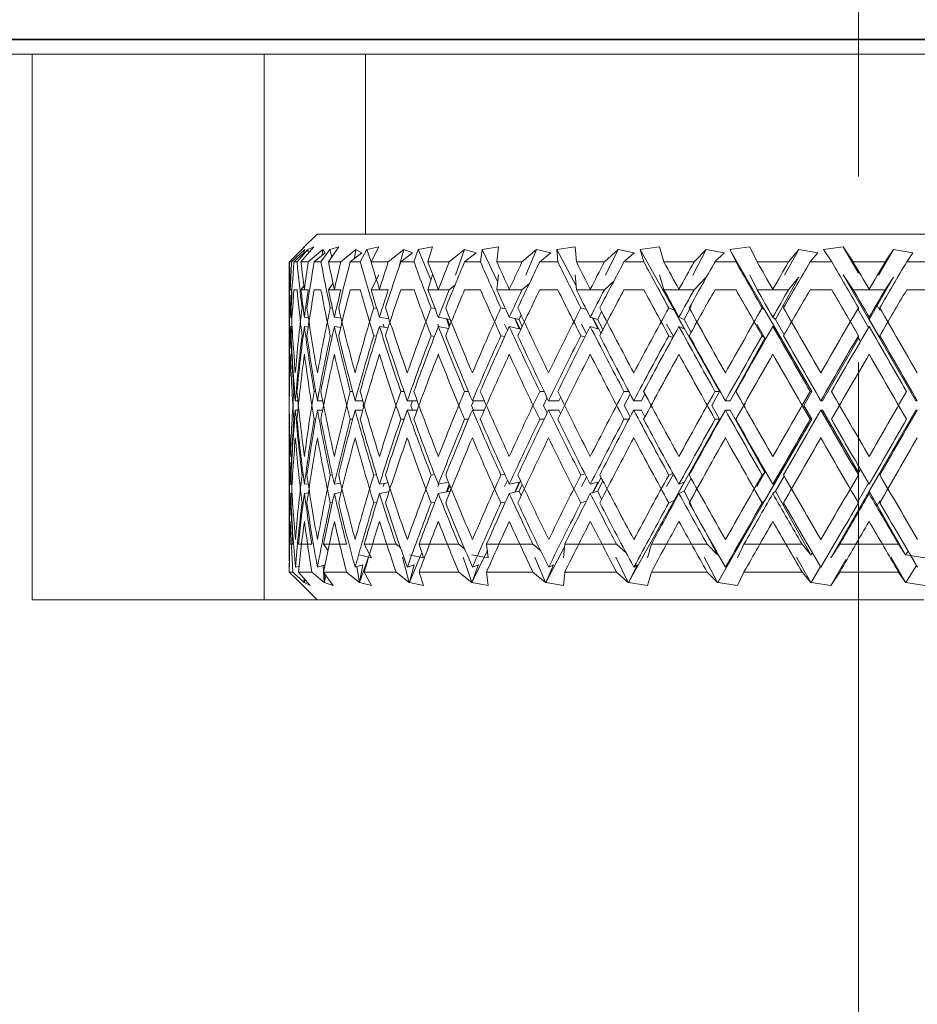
# Model space of a CAD drawing. Header units: inches. Extents: x 4 to 39.3, y 3.6 to 31.2.
# Tile 14 of 28: x 17.43 to 17.914, y 10.937 to 11.468. Entities that reach past the tile are written whole.
import ezdxf

# ---------------------------------------------------------------- set-up
doc = ezdxf.new("R2010")
doc.units = ezdxf.units.IN
doc.header["$MEASUREMENT"] = 0
doc.linetypes.add('CENTERX2', pattern=[0.8, 0.5, -0.1, 0.1, -0.1])

msp = doc.modelspace()

# ---------------------------------------------------------------- linework, layer by layer
at = {"color": 7, "linetype": 'CENTERX2', "lineweight": 0}
msp.add_line((17.88214, 3.58333), (17.88214, 11.98808), dxfattribs=at)
at = {"color": 7, "linetype": 'Continuous', "lineweight": 15}
for p, q in [((16.50714, 11.45735), (19.25714, 11.45735)), ((18.56989, 11.45701), (17.19439, 11.45701)), ((17.48177, 11.45735), (17.48177, 11.45701)), ((17.05814, 11.44935), (17.43714, 11.44935)), ((17.43714, 11.15535), (17.43714, 11.44935)), ((17.43714, 11.44935), (17.56214, 11.44935)), ((17.56214, 11.44935), (17.56214, 11.15535)), ((17.61675, 11.44935), (17.56214, 11.44935)), ((17.61675, 11.44935), (17.61675, 11.35235)), ((18.14753, 11.44935), (17.61675, 11.44935)), ((17.59064, 11.35235), (17.58319, 11.34491)), ((17.59064, 11.35235), (18.17364, 11.35235)), ((17.57581, 11.33735), (17.58379, 11.34547)), ((17.58195, 11.33735), (17.58885, 11.34547)), ((17.58379, 11.34547), (17.58243, 11.34408)), ((17.58885, 11.34547), (17.5857, 11.34408)), ((17.59673, 11.33735), (17.60234, 11.34547)), ((17.60234, 11.34547), (17.5975, 11.34408)), ((17.62388, 11.34547), (17.61749, 11.34408)), ((17.61972, 11.33735), (17.62388, 11.34547)), ((17.65285, 11.34547), (17.6451, 11.34408)), ((17.65025, 11.33735), (17.65285, 11.34547)), ((17.68842, 11.34547), (17.67952, 11.34408)), ((17.68746, 11.33735), (17.68842, 11.34547)), ((17.72956, 11.34547), (17.71977, 11.34408)), ((17.73027, 11.33735), (17.72956, 11.34547)), ((17.77509, 11.34547), (17.76469, 11.34408)), ((17.77745, 11.33735), (17.77509, 11.34547)), ((17.8237, 11.34547), (17.81299, 11.34408)), ((17.82764, 11.33735), (17.8237, 11.34547)), ((17.87399, 11.34547), (17.86328, 11.34408)), ((17.88215, 11.33128), (17.87399, 11.34547)), ((17.8794, 11.33735), (17.87399, 11.34547)), ((17.58403, 11.34408), (17.57686, 11.33735)), ((17.57812, 11.33735), (17.58358, 11.34235)), ((17.5857, 11.34408), (17.57982, 11.33735)), ((17.58358, 11.34235), (17.58403, 11.34408)), ((17.5857, 11.34408), (17.58603, 11.34215)), ((17.59365, 11.34408), (17.58587, 11.33735)), ((17.58908, 11.33735), (17.59499, 11.34235)), ((17.5975, 11.34408), (17.5927, 11.33735)), ((17.59365, 11.34408), (17.59342, 11.34102)), ((17.59499, 11.34235), (17.59365, 11.34408)), ((17.5975, 11.34408), (17.59856, 11.34001)), ((17.61156, 11.34408), (17.6034, 11.33735)), ((17.60846, 11.33735), (17.61465, 11.34235)), ((17.61156, 11.34408), (17.61074, 11.33918)), ((17.61465, 11.34235), (17.61156, 11.34408)), ((17.61749, 11.34408), (17.6139, 11.33735)), ((17.61749, 11.34408), (17.61977, 11.33745)), ((17.63726, 11.34408), (17.62896, 11.33735)), ((17.63726, 11.34408), (17.63489, 11.33496)), ((17.63572, 11.33735), (17.64201, 11.34235)), ((17.64201, 11.34235), (17.63726, 11.34408)), ((17.6451, 11.34408), (17.64282, 11.33735)), ((17.6451, 11.34408), (17.65195, 11.32765)), ((17.67001, 11.34408), (17.66179, 11.33735)), ((17.67001, 11.34408), (17.66523, 11.33016)), ((17.67628, 11.34235), (17.67001, 11.34408)), ((17.67007, 11.33735), (17.67628, 11.34235)), ((17.67952, 11.34408), (17.67863, 11.33735)), ((17.67952, 11.34408), (17.68795, 11.32646)), ((17.70886, 11.34408), (17.70097, 11.33735)), ((17.70886, 11.34408), (17.70305, 11.33016)), ((17.71647, 11.34235), (17.70886, 11.34408)), ((17.71052, 11.33735), (17.71647, 11.34235)), ((17.71977, 11.34408), (17.72029, 11.33735)), ((17.71977, 11.34408), (17.73009, 11.32448)), ((17.75269, 11.34408), (17.74536, 11.33735)), ((17.75269, 11.34408), (17.74603, 11.33016)), ((17.76142, 11.34235), (17.75269, 11.34408)), ((17.75591, 11.33735), (17.76142, 11.34235)), ((17.76469, 11.34408), (17.7666, 11.33735)), ((17.76469, 11.34408), (17.783, 11.31131)), ((17.80024, 11.34408), (17.79292, 11.33016)), ((17.80024, 11.34408), (17.79368, 11.33735)), ((17.80985, 11.34235), (17.80024, 11.34408)), ((17.80492, 11.33735), (17.80985, 11.34235)), ((17.81299, 11.34408), (17.81624, 11.33735)), ((17.81299, 11.34408), (17.83185, 11.31131)), ((17.85016, 11.34408), (17.84238, 11.33016)), ((17.85016, 11.34408), (17.84455, 11.33735)), ((17.86036, 11.34235), (17.85016, 11.34408)), ((17.85616, 11.33735), (17.86036, 11.34235)), ((17.86328, 11.34408), (17.86778, 11.33735)), ((17.90099, 11.34408), (17.89298, 11.33016)), ((17.90099, 11.34408), (17.89649, 11.33735)), ((17.9115, 11.34235), (17.90099, 11.34408)), ((17.90815, 11.33735), (17.9115, 11.34235)), ((17.57564, 11.33503), (17.57564, 11.29013)), ((17.57686, 11.33735), (17.57581, 11.33735)), ((17.57982, 11.33735), (17.57812, 11.33735)), ((17.58587, 11.33735), (17.58195, 11.33735)), ((17.5927, 11.33735), (17.58908, 11.33735)), ((17.6034, 11.33735), (17.59673, 11.33735)), ((17.6139, 11.33735), (17.60846, 11.33735)), ((17.62896, 11.33735), (17.61972, 11.33735)), ((17.64282, 11.33735), (17.63572, 11.33735)), ((17.66179, 11.33735), (17.65025, 11.33735)), ((17.67863, 11.33735), (17.67007, 11.33735)), ((17.70097, 11.33735), (17.68746, 11.33735)), ((17.72029, 11.33735), (17.71052, 11.33735)), ((17.74536, 11.33735), (17.73027, 11.33735)), ((17.7666, 11.33735), (17.75591, 11.33735)), ((17.79368, 11.33735), (17.77745, 11.33735)), ((17.81624, 11.33735), (17.80492, 11.33735)), ((17.84455, 11.33735), (17.82764, 11.33735)), ((17.86778, 11.33735), (17.85616, 11.33735)), ((17.89649, 11.33735), (17.8794, 11.33735)), ((17.91973, 11.33735), (17.90815, 11.33735)), ((17.61972, 11.32235), (17.62388, 11.33047)), ((17.65025, 11.32235), (17.65285, 11.33047)), ((17.68746, 11.32235), (17.68842, 11.33047)), ((17.73027, 11.32235), (17.72956, 11.33047)), ((17.77745, 11.32235), (17.77509, 11.33047)), ((17.80024, 11.32908), (17.79368, 11.32235)), ((17.80024, 11.32908), (17.80014, 11.32888)), ((17.82764, 11.32235), (17.8237, 11.33047)), ((17.85016, 11.32908), (17.83747, 11.30638)), ((17.85016, 11.32908), (17.84455, 11.32235)), ((17.91303, 11.2626), (17.87399, 11.33047)), ((17.8794, 11.32235), (17.87399, 11.33047)), ((17.90099, 11.32908), (17.88793, 11.30638)), ((17.90099, 11.32908), (17.89649, 11.32235)), ((17.58195, 11.32235), (17.58358, 11.32427)), ((17.59673, 11.32235), (17.59922, 11.32596)), ((17.66496, 11.32495), (17.66179, 11.32235)), ((17.70504, 11.32582), (17.70097, 11.32235)), ((17.7505, 11.32707), (17.74536, 11.32235)), ((17.57564, 11.32003), (17.57564, 11.27513)), ((17.57581, 11.32235), (17.57622, 11.32277)), ((17.57686, 11.32235), (17.57581, 11.32235)), ((17.57644, 11.32258), (17.57621, 11.32261)), ((17.57982, 11.32235), (17.57812, 11.32235)), ((17.58587, 11.32235), (17.58195, 11.32235)), ((17.58401, 11.32258), (17.58379, 11.32261)), ((17.5927, 11.32235), (17.58908, 11.32235)), ((17.6034, 11.32235), (17.59673, 11.32235)), ((17.60016, 11.32258), (17.59995, 11.32261)), ((17.6139, 11.32235), (17.60846, 11.32235)), ((17.62896, 11.32235), (17.61972, 11.32235)), ((17.62442, 11.32258), (17.62423, 11.32261)), ((17.64282, 11.32235), (17.63572, 11.32235)), ((17.66179, 11.32235), (17.65025, 11.32235)), ((17.6561, 11.32258), (17.65592, 11.32261)), ((17.67863, 11.32235), (17.67007, 11.32235)), ((17.70097, 11.32235), (17.68746, 11.32235)), ((17.69427, 11.32258), (17.69413, 11.32261)), ((17.72029, 11.32235), (17.71052, 11.32235)), ((17.74536, 11.32235), (17.73027, 11.32235)), ((17.73786, 11.32258), (17.73774, 11.32261)), ((17.7666, 11.32235), (17.75591, 11.32235)), ((17.79368, 11.32235), (17.77745, 11.32235)), ((17.78559, 11.32258), (17.78551, 11.32261)), ((17.81624, 11.32235), (17.80492, 11.32235)), ((17.84455, 11.32235), (17.82764, 11.32235)), ((17.8361, 11.32258), (17.83606, 11.32261)), ((17.86778, 11.32235), (17.85616, 11.32235)), ((17.89649, 11.32235), (17.8794, 11.32235)), ((17.88793, 11.32258), (17.88793, 11.32261)), ((17.91973, 11.32235), (17.90815, 11.32235)), ((17.79228, 11.31394), (17.7883, 11.30638)), ((17.84213, 11.31317), (17.8417, 11.31394)), ((17.89373, 11.31145), (17.89228, 11.31394)), ((17.57591, 11.31262), (17.57605, 11.3126)), ((17.57687, 11.30752), (17.57621, 11.30761)), ((17.58252, 11.31262), (17.58315, 11.31253)), ((17.58594, 11.30729), (17.58379, 11.30761)), ((17.59774, 11.31262), (17.59887, 11.31244)), ((17.60359, 11.30704), (17.59995, 11.30761)), ((17.62114, 11.31262), (17.62276, 11.31234)), ((17.6293, 11.30674), (17.62423, 11.30761)), ((17.65206, 11.31262), (17.65414, 11.31221)), ((17.66222, 11.30638), (17.65592, 11.30761)), ((17.68959, 11.31262), (17.69212, 11.31203)), ((17.69939, 11.30638), (17.69413, 11.30761)), ((17.70045, 11.30891), (17.69939, 11.30638)), ((17.73266, 11.31262), (17.73565, 11.31172)), ((17.74183, 11.30638), (17.73774, 11.30761)), ((17.74388, 11.31066), (17.74183, 11.30638)), ((17.78003, 11.31262), (17.783, 11.31131)), ((17.783, 11.31131), (17.7883, 11.30138)), ((17.783, 11.31131), (17.80743, 11.2676)), ((17.7883, 11.30638), (17.78551, 11.30761)), ((17.83034, 11.31262), (17.83185, 11.31131)), ((17.83185, 11.31131), (17.83747, 11.30138)), ((17.83185, 11.31131), (17.85699, 11.2676)), ((17.83747, 11.30638), (17.83606, 11.30761)), ((17.88214, 11.31262), (17.88214, 11.31131)), ((17.88214, 11.31131), (17.88757, 11.302)), ((17.88793, 11.30638), (17.88793, 11.30761)), ((17.89373, 11.31259), (17.89373, 11.31145)), ((17.57687, 11.30252), (17.57621, 11.30261)), ((17.58586, 11.3023), (17.58379, 11.30261)), ((17.60334, 11.30208), (17.59995, 11.30261)), ((17.62879, 11.30183), (17.62423, 11.30261)), ((17.62615, 11.30386), (17.62673, 11.30218)), ((17.65561, 11.30386), (17.65615, 11.30257)), ((17.66146, 11.30153), (17.65592, 11.30261)), ((17.66035, 11.30675), (17.66184, 11.30246)), ((17.66069, 11.30668), (17.66214, 11.3032)), ((17.66228, 11.30658), (17.66222, 11.30638)), ((17.66278, 11.30477), (17.66222, 11.30638)), ((17.69158, 11.30386), (17.69318, 11.30053)), ((17.69939, 11.30138), (17.69413, 11.30261)), ((17.69705, 11.30693), (17.69939, 11.30138)), ((17.69732, 11.30687), (17.70023, 11.30078)), ((17.70104, 11.3025), (17.69939, 11.30638)), ((17.73304, 11.30386), (17.73575, 11.29871)), ((17.74183, 11.30138), (17.73774, 11.30261)), ((17.73899, 11.30724), (17.74183, 11.30138)), ((17.73919, 11.30718), (17.74355, 11.29888)), ((17.74454, 11.30079), (17.74183, 11.30638)), ((17.77878, 11.30386), (17.78252, 11.29717)), ((17.7883, 11.30138), (17.78551, 11.30261)), ((17.79203, 11.29939), (17.7883, 11.30638)), ((17.8275, 11.30386), (17.83185, 11.29631)), ((17.83747, 11.30138), (17.83606, 11.30261)), ((17.84213, 11.29817), (17.83747, 11.30638)), ((17.89373, 11.29645), (17.88793, 11.30638)), ((17.57591, 11.29762), (17.57605, 11.2976)), ((17.58252, 11.29762), (17.58313, 11.29753)), ((17.59774, 11.29762), (17.59879, 11.29745)), ((17.62114, 11.29762), (17.6226, 11.29737)), ((17.65206, 11.29762), (17.65385, 11.29727)), ((17.68959, 11.29762), (17.69163, 11.29714)), ((17.73266, 11.29762), (17.73486, 11.29696)), ((17.78003, 11.29762), (17.78223, 11.29665)), ((17.83034, 11.29762), (17.83185, 11.29631)), ((17.88214, 11.29762), (17.88214, 11.29631)), ((17.89373, 11.29759), (17.89373, 11.29645)), ((17.83185, 11.29631), (17.81301, 11.2626)), ((17.83185, 11.29631), (17.83215, 11.29578)), ((17.88214, 11.29631), (17.86274, 11.2626)), ((17.88214, 11.29631), (17.88321, 11.29447)), ((17.5785, 11.2676), (17.57812, 11.2676)), ((17.58993, 11.2676), (17.58907, 11.2676)), ((17.60977, 11.2676), (17.60845, 11.2676)), ((17.63744, 11.2676), (17.63571, 11.2676)), ((17.67215, 11.2676), (17.67006, 11.2676)), ((17.7129, 11.2676), (17.7105, 11.2676)), ((17.75852, 11.2676), (17.75589, 11.2676)), ((17.75927, 11.26619), (17.75606, 11.2601)), ((17.76721, 11.26628), (17.76527, 11.2626)), ((17.80743, 11.2676), (17.80323, 11.2601)), ((17.80743, 11.2676), (17.80491, 11.2676)), ((17.85699, 11.2676), (17.85268, 11.2601)), ((17.85699, 11.2676), (17.85614, 11.2676)), ((17.58029, 11.2626), (17.57891, 11.2626)), ((17.59362, 11.2626), (17.59081, 11.2626)), ((17.61526, 11.2626), (17.6111, 11.2626)), ((17.61569, 11.26108), (17.61543, 11.2601)), ((17.61543, 11.2601), (17.61569, 11.25912)), ((17.64457, 11.2626), (17.63919, 11.2626)), ((17.64203, 11.2626), (17.64118, 11.2601)), ((17.64118, 11.2601), (17.64203, 11.2576)), ((17.67489, 11.2626), (17.67385, 11.2601)), ((17.67385, 11.2601), (17.67489, 11.2576)), ((17.68071, 11.2626), (17.67426, 11.2626)), ((17.71451, 11.26427), (17.71252, 11.2601)), ((17.71252, 11.2601), (17.71451, 11.25593)), ((17.72089, 11.2626), (17.71532, 11.2626)), ((17.72176, 11.26442), (17.72089, 11.2626)), ((17.75606, 11.2601), (17.75927, 11.25401)), ((17.76527, 11.2626), (17.76117, 11.2626)), ((17.80323, 11.2601), (17.80743, 11.2526)), ((17.81301, 11.2626), (17.81051, 11.2626)), ((17.85268, 11.2601), (17.85699, 11.2526)), ((17.86274, 11.2626), (17.8619, 11.2626)), ((17.91303, 11.2626), (17.91388, 11.2626)), ((17.58029, 11.2576), (17.57891, 11.2576)), ((17.59362, 11.2576), (17.59081, 11.2576)), ((17.61526, 11.2576), (17.6111, 11.2576)), ((17.64457, 11.2576), (17.63919, 11.2576)), ((17.68071, 11.2576), (17.67426, 11.2576)), ((17.72089, 11.2576), (17.71532, 11.2576)), ((17.72089, 11.2576), (17.72176, 11.25578)), ((17.76527, 11.2576), (17.76117, 11.2576)), ((17.76527, 11.2576), (17.76721, 11.25392)), ((17.81301, 11.2576), (17.81051, 11.2576)), ((17.81301, 11.2576), (17.83185, 11.22389)), ((17.86274, 11.2576), (17.8619, 11.2576)), ((17.86274, 11.2576), (17.88214, 11.22389)), ((17.86728, 11.17806), (17.91303, 11.2576)), ((17.91303, 11.2576), (17.91388, 11.2576)), ((17.5785, 11.2526), (17.57812, 11.2526)), ((17.58993, 11.2526), (17.58907, 11.2526)), ((17.60977, 11.2526), (17.60845, 11.2526)), ((17.63744, 11.2526), (17.63571, 11.2526)), ((17.67215, 11.2526), (17.67006, 11.2526)), ((17.7129, 11.2526), (17.7105, 11.2526)), ((17.75852, 11.2526), (17.75589, 11.2526)), ((17.80743, 11.2526), (17.783, 11.20889)), ((17.80743, 11.2526), (17.80491, 11.2526)), ((17.85699, 11.2526), (17.83185, 11.20889)), ((17.85699, 11.2526), (17.85614, 11.2526)), ((17.57564, 11.24507), (17.57564, 11.20017)), ((17.57564, 11.23007), (17.57564, 11.18517)), ((17.58313, 11.22267), (17.58252, 11.22258)), ((17.59879, 11.22275), (17.59774, 11.22258)), ((17.6226, 11.22283), (17.62114, 11.22258)), ((17.65385, 11.22293), (17.65206, 11.22258)), ((17.69163, 11.22306), (17.68959, 11.22258)), ((17.73486, 11.22324), (17.73266, 11.22258)), ((17.78252, 11.22303), (17.77878, 11.21634)), ((17.78223, 11.22355), (17.78003, 11.22258)), ((17.83185, 11.22389), (17.8275, 11.21634)), ((17.83185, 11.22389), (17.83034, 11.22258)), ((17.83215, 11.22442), (17.83185, 11.22389)), ((17.88321, 11.22573), (17.88214, 11.22389)), ((17.88214, 11.22389), (17.88214, 11.22258)), ((17.88793, 11.21382), (17.89373, 11.22375)), ((17.89373, 11.22375), (17.89373, 11.22261)), ((17.57605, 11.2226), (17.57591, 11.22258)), ((17.57621, 11.21759), (17.57687, 11.21768)), ((17.58379, 11.21759), (17.58586, 11.2179)), ((17.59995, 11.21759), (17.60334, 11.21812)), ((17.62423, 11.21759), (17.62879, 11.21837)), ((17.62673, 11.21802), (17.62615, 11.21634)), ((17.65615, 11.21763), (17.65561, 11.21634)), ((17.65592, 11.21759), (17.66146, 11.21867)), ((17.66184, 11.21774), (17.66035, 11.21345)), ((17.69318, 11.21967), (17.69158, 11.21634)), ((17.69413, 11.21759), (17.69939, 11.21882)), ((17.69939, 11.21882), (17.69705, 11.21327)), ((17.70023, 11.21942), (17.69732, 11.21333)), ((17.69939, 11.21382), (17.70104, 11.2177)), ((17.73575, 11.22149), (17.73304, 11.21634)), ((17.73774, 11.21759), (17.74183, 11.21882)), ((17.74183, 11.21882), (17.73899, 11.21296)), ((17.74355, 11.22132), (17.73919, 11.21302)), ((17.74183, 11.21382), (17.74454, 11.21941)), ((17.7883, 11.21882), (17.783, 11.20889)), ((17.78551, 11.21759), (17.7883, 11.21882)), ((17.7883, 11.21382), (17.79203, 11.22081)), ((17.83747, 11.21882), (17.83185, 11.20889)), ((17.83606, 11.21759), (17.83747, 11.21882)), ((17.83747, 11.21382), (17.84213, 11.22203)), ((17.88757, 11.2182), (17.88214, 11.20889)), ((17.57621, 11.21259), (17.57687, 11.21268)), ((17.58379, 11.21259), (17.58594, 11.21291)), ((17.59995, 11.21259), (17.60359, 11.21316)), ((17.62423, 11.21259), (17.6293, 11.21346)), ((17.65592, 11.21259), (17.66222, 11.21382)), ((17.66214, 11.217), (17.66069, 11.21352)), ((17.66222, 11.21382), (17.66278, 11.21543)), ((17.66222, 11.21382), (17.66228, 11.21362)), ((17.69413, 11.21259), (17.69939, 11.21382)), ((17.69939, 11.21382), (17.70045, 11.21129)), ((17.73774, 11.21259), (17.74183, 11.21382)), ((17.74183, 11.21382), (17.74388, 11.20954)), ((17.78551, 11.21259), (17.7883, 11.21382)), ((17.7883, 11.21382), (17.79228, 11.20626)), ((17.83606, 11.21259), (17.83747, 11.21382)), ((17.83747, 11.21382), (17.85656, 11.17967)), ((17.88793, 11.21259), (17.88793, 11.21382)), ((17.88793, 11.21382), (17.90758, 11.17967)), ((17.57605, 11.2076), (17.57591, 11.20758)), ((17.58315, 11.20767), (17.58252, 11.20758)), ((17.59887, 11.20776), (17.59774, 11.20758)), ((17.62276, 11.20786), (17.62114, 11.20758)), ((17.65414, 11.20799), (17.65206, 11.20758)), ((17.69212, 11.20817), (17.68959, 11.20758)), ((17.73565, 11.20848), (17.73266, 11.20758)), ((17.783, 11.20889), (17.75829, 11.16467)), ((17.783, 11.20889), (17.78003, 11.20758)), ((17.83185, 11.20889), (17.80641, 11.16467)), ((17.83185, 11.20889), (17.83034, 11.20758)), ((17.8417, 11.20626), (17.84213, 11.20703)), ((17.88214, 11.20889), (17.88214, 11.20758)), ((17.89228, 11.20626), (17.89373, 11.20875)), ((17.89373, 11.20875), (17.89373, 11.20761)), ((17.80014, 11.19132), (17.80627, 11.17967)), ((17.57565, 11.18535), (17.5776, 11.18535)), ((17.58057, 11.18535), (17.58782, 11.18535)), ((17.59661, 11.18188), (17.59416, 11.18535)), ((17.59416, 11.18535), (17.60652, 11.18535)), ((17.61988, 11.17806), (17.61604, 11.18535)), ((17.61604, 11.18535), (17.63314, 11.18535)), ((17.63314, 11.18535), (17.63569, 11.18331)), ((17.64707, 11.18084), (17.64032, 11.16467)), ((17.64799, 11.17806), (17.64557, 11.18535)), ((17.64557, 11.18535), (17.66692, 11.18535)), ((17.66692, 11.18535), (17.67027, 11.18264)), ((17.68234, 11.18201), (17.67404, 11.16467)), ((17.68284, 11.17806), (17.68191, 11.18535)), ((17.68191, 11.18535), (17.7069, 11.18535)), ((17.7069, 11.18535), (17.71113, 11.18178)), ((17.7239, 11.18396), (17.71375, 11.16467)), ((17.72342, 11.17806), (17.72401, 11.18535)), ((17.72401, 11.18535), (17.75192, 11.18535)), ((17.75192, 11.18535), (17.75721, 11.18054)), ((17.76857, 11.17806), (17.77066, 11.18535)), ((17.77066, 11.18535), (17.80068, 11.18535)), ((17.80068, 11.18535), (17.80627, 11.17967)), ((17.81699, 11.17806), (17.82051, 11.18535)), ((17.82051, 11.18535), (17.85179, 11.18535)), ((17.85179, 11.18535), (17.85656, 11.17967)), ((17.85736, 11.18079), (17.85671, 11.17969)), ((17.86728, 11.17806), (17.87214, 11.18535)), ((17.87214, 11.18535), (17.90377, 11.18535)), ((17.90377, 11.18535), (17.90758, 11.17967)), ((17.90889, 11.18158), (17.90774, 11.17969)), ((17.61884, 11.18003), (17.61356, 11.16467)), ((17.61356, 11.17967), (17.61988, 11.17806)), ((17.63666, 11.17843), (17.64024, 11.16467)), ((17.64032, 11.17967), (17.64799, 11.17806)), ((17.66922, 11.17843), (17.67394, 11.16467)), ((17.67404, 11.17967), (17.68284, 11.17806)), ((17.70789, 11.17843), (17.71363, 11.16467)), ((17.75158, 11.17843), (17.75817, 11.16467)), ((17.79903, 11.17843), (17.80627, 11.16467)), ((17.80627, 11.17967), (17.80642, 11.17969)), ((17.80642, 11.17969), (17.80641, 11.17967)), ((17.80657, 11.17996), (17.80642, 11.17969)), ((17.84887, 11.17843), (17.85656, 11.16467)), ((17.85656, 11.17967), (17.85671, 11.17969)), ((17.85671, 11.17969), (17.8567, 11.17967)), ((17.86728, 11.16306), (17.87534, 11.17708)), ((17.89966, 11.17843), (17.90758, 11.16467)), ((17.90758, 11.17967), (17.90774, 11.17969)), ((17.90774, 11.17969), (17.90772, 11.17967)), ((17.90772, 11.17967), (17.91799, 11.17806)), ((17.57989, 11.16611), (17.57565, 11.17035)), ((17.57565, 11.17035), (17.5776, 11.17035)), ((17.5776, 11.17035), (17.58375, 11.16467)), ((17.57892, 11.1729), (17.5809, 11.17348)), ((17.58688, 11.16306), (17.58057, 11.17035)), ((17.58057, 11.17035), (17.58782, 11.17035)), ((17.58782, 11.17035), (17.59449, 11.16467)), ((17.59084, 11.1729), (17.59493, 11.17415)), ((17.59382, 11.17381), (17.59449, 11.16467)), ((17.59931, 11.16306), (17.59416, 11.17035)), ((17.59416, 11.17035), (17.60652, 11.17035)), ((17.60652, 11.17035), (17.6135, 11.16467)), ((17.61114, 11.1729), (17.61526, 11.17425)), ((17.61206, 11.1732), (17.6135, 11.16467)), ((17.61526, 11.17425), (17.61355, 11.16469)), ((17.61988, 11.16306), (17.61604, 11.17035)), ((17.61604, 11.17035), (17.63314, 11.17035)), ((17.63314, 11.17035), (17.64024, 11.16467)), ((17.63924, 11.1729), (17.64295, 11.17425)), ((17.64295, 11.17425), (17.64031, 11.16469)), ((17.64799, 11.16306), (17.64557, 11.17035)), ((17.64557, 11.17035), (17.66692, 11.17035)), ((17.66692, 11.17035), (17.67394, 11.16467)), ((17.67752, 11.17425), (17.67404, 11.16469)), ((17.67433, 11.1729), (17.67752, 11.17425)), ((17.68284, 11.16306), (17.68191, 11.17035)), ((17.68191, 11.17035), (17.7069, 11.17035)), ((17.7069, 11.17035), (17.71363, 11.16467)), ((17.71797, 11.17425), (17.71375, 11.16469)), ((17.71539, 11.1729), (17.71797, 11.17425)), ((17.72342, 11.16306), (17.72401, 11.17035)), ((17.72401, 11.17035), (17.75192, 11.17035)), ((17.75192, 11.17035), (17.75817, 11.16467)), ((17.76315, 11.17425), (17.7583, 11.16469)), ((17.76125, 11.1729), (17.76315, 11.17425)), ((17.76857, 11.16306), (17.77066, 11.17035)), ((17.77066, 11.17035), (17.80068, 11.17035)), ((17.80068, 11.17035), (17.80627, 11.16467)), ((17.81175, 11.17425), (17.80642, 11.16469)), ((17.81059, 11.1729), (17.81175, 11.17425)), ((17.81699, 11.16306), (17.82051, 11.17035)), ((17.82051, 11.17035), (17.85179, 11.17035)), ((17.85179, 11.17035), (17.85656, 11.16467)), ((17.86178, 11.17325), (17.85671, 11.16469)), ((17.86728, 11.16306), (17.87214, 11.17035)), ((17.87214, 11.17035), (17.90377, 11.17035)), ((17.90377, 11.17035), (17.90758, 11.16467)), ((17.91337, 11.17392), (17.90774, 11.16469)), ((17.57989, 11.1661), (17.59064, 11.15535)), ((17.58369, 11.16674), (17.58374, 11.16469)), ((17.58375, 11.16467), (17.58374, 11.16469)), ((17.58374, 11.16469), (17.58377, 11.16467)), ((17.58405, 11.16633), (17.58377, 11.16467)), ((17.58377, 11.16467), (17.58688, 11.16306)), ((17.59449, 11.16467), (17.59451, 11.16469)), ((17.59487, 11.16935), (17.59451, 11.16469)), ((17.59451, 11.16469), (17.59453, 11.16467)), ((17.59551, 11.16844), (17.59453, 11.16467)), ((17.59453, 11.16467), (17.59931, 11.16306)), ((17.6135, 11.16467), (17.61355, 11.16469)), ((17.61355, 11.16469), (17.61356, 11.16467)), ((17.61356, 11.16467), (17.61988, 11.16306)), ((17.64024, 11.16467), (17.64031, 11.16469)), ((17.64031, 11.16469), (17.64032, 11.16467)), ((17.64032, 11.16467), (17.64799, 11.16306)), ((17.67394, 11.16467), (17.67404, 11.16469)), ((17.67404, 11.16469), (17.67404, 11.16467)), ((17.67404, 11.16467), (17.68284, 11.16306)), ((17.71363, 11.16467), (17.71375, 11.16469)), ((17.71375, 11.16469), (17.71375, 11.16467)), ((17.71375, 11.16467), (17.72342, 11.16306)), ((17.75817, 11.16467), (17.7583, 11.16469)), ((17.7583, 11.16469), (17.75829, 11.16467)), ((17.75829, 11.16467), (17.76857, 11.16306)), ((17.80627, 11.16467), (17.80642, 11.16469)), ((17.80642, 11.16469), (17.80641, 11.16467)), ((17.80641, 11.16467), (17.81699, 11.16306)), ((17.85656, 11.16467), (17.85671, 11.16469)), ((17.85671, 11.16469), (17.8567, 11.16467)), ((17.8567, 11.16467), (17.86728, 11.16306)), ((17.90758, 11.16467), (17.90774, 11.16469)), ((17.90774, 11.16469), (17.90772, 11.16467)), ((17.90772, 11.16467), (17.91799, 11.16306)), ((17.43714, 11.15535), (17.84688, 11.15535)), ((17.91739, 11.15535), (17.84688, 11.15535))]:
    msp.add_line(p, q, dxfattribs=at)
for centre, major_axis, ratio, start_param, end_param in [((17.88214, 11.2676), (-0.0576, 0.52986), 0.568145, 1.377349, 1.424209), ((17.88214, 11.2876), (-0.0576, 0.52986), 0.568145, 1.415266, 1.443115), ((17.88214, 11.2676), (-0.01948, 0.53075), 0.576312, 1.417877, 1.445832), ((17.88214, 11.2476), (-0.01948, 0.53075), 0.576312, 1.379769, 1.426919), ((17.88214, 11.2676), (-0.12592, 0.52665), 0.530596, 1.312839, 1.3597), ((17.88214, 11.2876), (-0.12592, 0.52665), 0.530596, 1.350756, 1.378606), ((17.88214, 11.2676), (0.0576, 0.52986), 0.568145, 1.500708, 1.528662), ((17.88214, 11.2476), (0.0576, 0.52986), 0.568145, 1.462599, 1.509749), ((17.88214, 11.2676), (-0.18015, 0.52398), 0.473241, 1.27774, 1.3246), ((17.88214, 11.2876), (-0.18015, 0.52398), 0.473241, 1.315657, 1.343506), ((17.88214, 11.2676), (0.12592, 0.52665), 0.530596, 1.565217, 1.593171), ((17.88214, 11.2476), (0.12592, 0.52665), 0.530596, 1.527108, 1.574258), ((17.88214, 11.2676), (-0.22127, 0.52324), 0.405341, 1.269268, 1.316128), ((17.88214, 11.2876), (-0.22127, 0.52324), 0.405341, 1.307185, 1.335035), ((17.88214, 11.2676), (0.18015, 0.52398), 0.473241, 1.600316, 1.628271), ((17.88214, 11.2476), (0.18015, 0.52398), 0.473241, 1.562208, 1.609358), ((17.88214, 11.2676), (-0.25201, 0.52421), 0.332803, 1.280382, 1.327242), ((17.88214, 11.2876), (-0.25201, 0.52421), 0.332803, 1.318299, 1.346148), ((17.88214, 11.2676), (0.22127, 0.52324), 0.405341, 1.608788, 1.636742), ((17.88214, 11.2476), (0.22127, 0.52324), 0.405341, 1.57068, 1.617829), ((17.88214, 11.2676), (-0.27462, 0.5261), 0.258705, 1.304796, 1.351657), ((17.88214, 11.2876), (-0.27462, 0.5261), 0.258705, 1.342713, 1.370563), ((17.88214, 11.2676), (0.25201, 0.52421), 0.332803, 1.597674, 1.625629), ((17.88214, 11.2476), (0.25201, 0.52421), 0.332803, 1.559566, 1.606716), ((17.88214, 11.2676), (-0.29061, 0.52816), 0.184425, 1.337898, 1.384758), ((17.88214, 11.2876), (-0.29061, 0.52816), 0.184425, 1.375815, 1.403665), ((17.88214, 11.2676), (0.27462, 0.5261), 0.258705, 1.57326, 1.601214), ((17.88214, 11.2476), (0.27462, 0.5261), 0.258705, 1.535151, 1.582301), ((17.88214, 11.2676), (-0.30086, 0.52983), 0.110441, 1.376397, 1.423257), ((17.88214, 11.2876), (-0.30086, 0.52983), 0.110441, 1.414314, 1.442164), ((17.88214, 11.2676), (0.29061, 0.52816), 0.184425, 1.540158, 1.568112), ((17.88214, 11.2476), (0.29061, 0.52816), 0.184425, 1.502049, 1.549199), ((17.88214, 11.2676), (-0.30588, 0.53075), 0.036772, 1.417839, 1.4647), ((17.88214, 11.2876), (-0.30588, 0.53075), 0.036772, 1.455757, 1.483606), ((17.88214, 11.2676), (0.30086, 0.52983), 0.110441, 1.501659, 1.529613), ((17.88214, 11.2476), (0.30086, 0.52983), 0.110441, 1.46355, 1.5107), ((17.88214, 11.2676), (-0.30588, 0.53075), 0.036772, 4.776108, 4.822969), ((17.88214, 11.2876), (-0.30588, 0.53075), 0.036772, 4.757202, 4.785052), ((17.88214, 11.2676), (0.30588, 0.53075), 0.036772, 1.460217, 1.488171), ((17.88214, 11.2476), (0.30588, 0.53075), 0.036772, 1.422108, 1.469258), ((17.88214, 11.2526), (-0.0576, 0.52986), 0.568145, 1.377349, 1.424209), ((17.88214, 11.2726), (-0.0576, 0.52986), 0.568145, 1.415266, 1.443115), ((17.88214, 11.2526), (-0.01948, 0.53075), 0.576312, 1.417877, 1.445832), ((17.88214, 11.2326), (-0.01948, 0.53075), 0.576312, 1.379769, 1.426919), ((17.88214, 11.2526), (-0.12592, 0.52665), 0.530596, 1.312839, 1.3597), ((17.88214, 11.2726), (-0.12592, 0.52665), 0.530596, 1.350756, 1.378606), ((17.88214, 11.2526), (0.0576, 0.52986), 0.568145, 1.500708, 1.528662), ((17.88214, 11.2326), (0.0576, 0.52986), 0.568145, 1.462599, 1.509749), ((17.88214, 11.2526), (-0.18015, 0.52398), 0.473241, 1.27774, 1.3246), ((17.88214, 11.2726), (-0.18015, 0.52398), 0.473241, 1.315657, 1.343506), ((17.88214, 11.2526), (0.12592, 0.52665), 0.530596, 1.565217, 1.593171), ((17.88214, 11.2326), (0.12592, 0.52665), 0.530596, 1.527108, 1.574258), ((17.88214, 11.2526), (-0.22127, 0.52324), 0.405341, 1.269268, 1.316128), ((17.88214, 11.2726), (-0.22127, 0.52324), 0.405341, 1.307185, 1.335035), ((17.88214, 11.2526), (0.18015, 0.52398), 0.473241, 1.600316, 1.628271), ((17.88214, 11.2326), (0.18015, 0.52398), 0.473241, 1.562208, 1.609358), ((17.88214, 11.2526), (-0.25201, 0.52421), 0.332803, 1.280382, 1.327242), ((17.88214, 11.2726), (-0.25201, 0.52421), 0.332803, 1.318299, 1.346148), ((17.88214, 11.2526), (0.22127, 0.52324), 0.405341, 1.608788, 1.636742), ((17.88214, 11.2326), (0.22127, 0.52324), 0.405341, 1.57068, 1.617829), ((17.88214, 11.2526), (-0.27462, 0.5261), 0.258705, 1.304796, 1.351657), ((17.88214, 11.2726), (-0.27462, 0.5261), 0.258705, 1.342713, 1.370563), ((17.88214, 11.2526), (0.25201, 0.52421), 0.332803, 1.597674, 1.625629), ((17.88214, 11.2326), (0.25201, 0.52421), 0.332803, 1.559566, 1.606716), ((17.88214, 11.2526), (-0.29061, 0.52816), 0.184425, 1.337898, 1.384758), ((17.88214, 11.2726), (-0.29061, 0.52816), 0.184425, 1.375815, 1.403665), ((17.88214, 11.2526), (0.27462, 0.5261), 0.258705, 1.57326, 1.601214), ((17.88214, 11.2326), (0.27462, 0.5261), 0.258705, 1.535151, 1.582301), ((17.88214, 11.2526), (-0.30086, 0.52983), 0.110441, 1.376397, 1.423257), ((17.88214, 11.2726), (-0.30086, 0.52983), 0.110441, 1.414314, 1.442164), ((17.88214, 11.2526), (0.29061, 0.52816), 0.184425, 1.540158, 1.568112), ((17.88214, 11.2326), (0.29061, 0.52816), 0.184425, 1.502049, 1.549199), ((17.88214, 11.2526), (-0.30588, 0.53075), 0.036772, 1.417839, 1.4647), ((17.88214, 11.2726), (-0.30588, 0.53075), 0.036772, 1.455757, 1.483606), ((17.88214, 11.2526), (0.30086, 0.52983), 0.110441, 1.501659, 1.529613), ((17.88214, 11.2326), (0.30086, 0.52983), 0.110441, 1.46355, 1.5107), ((17.88214, 11.2526), (-0.30588, 0.53075), 0.036772, 4.776108, 4.822969), ((17.88214, 11.2726), (-0.30588, 0.53075), 0.036772, 4.757202, 4.785052), ((17.88214, 11.2526), (0.30588, 0.53075), 0.036772, 1.460217, 1.488171), ((17.88214, 11.2326), (0.30588, 0.53075), 0.036772, 1.422108, 1.469258), ((17.88214, 11.2676), (-0.01948, 0.53075), 0.576312, 1.464738, 1.507192), ((17.88214, 11.2876), (-0.0576, 0.52986), 0.568145, 1.462028, 1.527955), ((17.88214, 11.2676), (0.0576, 0.52986), 0.568145, 1.547568, 1.613638), ((17.88214, 11.2876), (-0.12592, 0.52665), 0.530596, 1.397519, 1.463446), ((17.88214, 11.2676), (0.12592, 0.52665), 0.530596, 1.612077, 1.678147), ((17.88214, 11.2876), (-0.18015, 0.52398), 0.473241, 1.362419, 1.428346), ((17.88214, 11.2676), (0.18015, 0.52398), 0.473241, 1.647177, 1.713247), ((17.88214, 11.2876), (-0.22127, 0.52324), 0.405341, 1.353947, 1.419874), ((17.88214, 11.2676), (0.22127, 0.52324), 0.405341, 1.655648, 1.721718), ((17.88214, 11.2876), (-0.25201, 0.52421), 0.332803, 1.365061, 1.430988), ((17.88214, 11.2676), (0.25201, 0.52421), 0.332803, 1.644535, 1.710605), ((17.88214, 11.2876), (-0.27462, 0.5261), 0.258705, 1.389476, 1.455402), ((17.88214, 11.2676), (0.27462, 0.5261), 0.258705, 1.62012, 1.68619), ((17.88214, 11.2876), (-0.29061, 0.52816), 0.184425, 1.422577, 1.488504), ((17.88214, 11.2676), (0.29061, 0.52816), 0.184425, 1.587018, 1.653088), ((17.88214, 11.2876), (-0.30086, 0.52983), 0.110441, 1.461076, 1.527003), ((17.88214, 11.2676), (0.30086, 0.52983), 0.110441, 1.548519, 1.614589), ((17.88214, 11.2876), (-0.30588, 0.53075), 0.036772, 1.502519, 1.568446), ((17.88214, 11.2676), (0.30588, 0.53075), 0.036772, 1.507077, 1.573147), ((17.88214, 11.2876), (-0.30588, 0.53075), 0.036772, 4.672362, 4.738289), ((17.88214, 11.2476), (-0.01948, 0.53075), 0.576312, 1.445832, 1.511963), ((17.88214, 11.2676), (-0.0576, 0.52986), 0.568145, 1.443115, 1.509117), ((17.88214, 11.2476), (0.0576, 0.52986), 0.568145, 1.528662, 1.594793), ((17.88214, 11.2676), (-0.12592, 0.52665), 0.530596, 1.378606, 1.444608), ((17.88214, 11.2476), (0.12592, 0.52665), 0.530596, 1.593171, 1.659302), ((17.88214, 11.2676), (-0.18015, 0.52398), 0.473241, 1.343506, 1.409508), ((17.88214, 11.2476), (0.18015, 0.52398), 0.473241, 1.628271, 1.694402), ((17.88214, 11.2676), (-0.22127, 0.52324), 0.405341, 1.335035, 1.401036), ((17.88214, 11.2476), (0.22127, 0.52324), 0.405341, 1.636742, 1.702874), ((17.88214, 11.2676), (-0.25201, 0.52421), 0.332803, 1.346148, 1.41215), ((17.88214, 11.2476), (0.25201, 0.52421), 0.332803, 1.625629, 1.69176), ((17.88214, 11.2676), (-0.27462, 0.5261), 0.258705, 1.370563, 1.436565), ((17.88214, 11.2476), (0.27462, 0.5261), 0.258705, 1.601214, 1.667345), ((17.88214, 11.2676), (-0.29061, 0.52816), 0.184425, 1.403665, 1.469666), ((17.88214, 11.2476), (0.29061, 0.52816), 0.184425, 1.568112, 1.634244), ((17.88214, 11.2676), (-0.30086, 0.52983), 0.110441, 1.442164, 1.508165), ((17.88214, 11.2476), (0.30086, 0.52983), 0.110441, 1.529613, 1.595745), ((17.88214, 11.2676), (-0.30588, 0.53075), 0.036772, 1.483606, 1.549608), ((17.88214, 11.2476), (0.30588, 0.53075), 0.036772, 1.488171, 1.554302), ((17.88214, 11.2676), (-0.30588, 0.53075), 0.036772, 4.6912, 4.757202), ((17.88214, 11.2526), (-0.01948, 0.53075), 0.576312, 1.464738, 1.507192), ((17.88214, 11.2726), (-0.0576, 0.52986), 0.568145, 1.462028, 1.527955), ((17.88214, 11.2526), (0.0576, 0.52986), 0.568145, 1.547568, 1.613638), ((17.88214, 11.2726), (-0.12592, 0.52665), 0.530596, 1.397519, 1.463446), ((17.88214, 11.2526), (0.12592, 0.52665), 0.530596, 1.612077, 1.678147), ((17.88214, 11.2726), (-0.18015, 0.52398), 0.473241, 1.362419, 1.428346), ((17.88214, 11.2526), (0.18015, 0.52398), 0.473241, 1.647177, 1.713247), ((17.88214, 11.2726), (-0.22127, 0.52324), 0.405341, 1.353947, 1.419874), ((17.88214, 11.2526), (0.22127, 0.52324), 0.405341, 1.655648, 1.721718), ((17.88214, 11.2726), (-0.25201, 0.52421), 0.332803, 1.365061, 1.430988), ((17.88214, 11.2526), (0.25201, 0.52421), 0.332803, 1.644535, 1.710605), ((17.88214, 11.2726), (-0.27462, 0.5261), 0.258705, 1.389476, 1.455402), ((17.88214, 11.2526), (0.27462, 0.5261), 0.258705, 1.62012, 1.68619), ((17.88214, 11.2726), (-0.29061, 0.52816), 0.184425, 1.422577, 1.488504), ((17.88214, 11.2526), (0.29061, 0.52816), 0.184425, 1.587018, 1.653088), ((17.88214, 11.2726), (-0.30086, 0.52983), 0.110441, 1.461076, 1.527003), ((17.88214, 11.2526), (0.30086, 0.52983), 0.110441, 1.548519, 1.614589), ((17.88214, 11.2726), (-0.30588, 0.53075), 0.036772, 1.502519, 1.568446), ((17.88214, 11.2526), (0.30588, 0.53075), 0.036772, 1.507077, 1.573147), ((17.88214, 11.2726), (-0.30588, 0.53075), 0.036772, 4.672362, 4.738289), ((17.88214, 11.2326), (-0.01948, 0.53075), 0.576312, 1.445832, 1.511963), ((17.88214, 11.2526), (-0.0576, 0.52986), 0.568145, 1.443115, 1.509117), ((17.88214, 11.2326), (0.0576, 0.52986), 0.568145, 1.528662, 1.594793), ((17.88214, 11.2526), (-0.12592, 0.52665), 0.530596, 1.378606, 1.444608), ((17.88214, 11.2326), (0.12592, 0.52665), 0.530596, 1.593171, 1.659302), ((17.88214, 11.2526), (-0.18015, 0.52398), 0.473241, 1.343506, 1.409508), ((17.88214, 11.2326), (0.18015, 0.52398), 0.473241, 1.628271, 1.694402), ((17.88214, 11.2526), (-0.22127, 0.52324), 0.405341, 1.335035, 1.401036), ((17.88214, 11.2326), (0.22127, 0.52324), 0.405341, 1.636742, 1.702874), ((17.88214, 11.2526), (-0.25201, 0.52421), 0.332803, 1.346148, 1.41215), ((17.88214, 11.2326), (0.25201, 0.52421), 0.332803, 1.625629, 1.69176), ((17.88214, 11.2526), (-0.27462, 0.5261), 0.258705, 1.370563, 1.436565), ((17.88214, 11.2326), (0.27462, 0.5261), 0.258705, 1.601214, 1.667345), ((17.88214, 11.2526), (-0.29061, 0.52816), 0.184425, 1.403665, 1.469666), ((17.88214, 11.2326), (0.29061, 0.52816), 0.184425, 1.568112, 1.634244), ((17.88214, 11.2526), (-0.30086, 0.52983), 0.110441, 1.442164, 1.508165), ((17.88214, 11.2326), (0.30086, 0.52983), 0.110441, 1.529613, 1.595745), ((17.88214, 11.2526), (-0.30588, 0.53075), 0.036772, 1.483606, 1.549608), ((17.88214, 11.2326), (0.30588, 0.53075), 0.036772, 1.488171, 1.554302), ((17.88214, 11.2526), (-0.30588, 0.53075), 0.036772, 4.6912, 4.757202), ((17.88214, 11.2876), (0.01948, 0.53075), 0.576312, 1.62963, 1.695761), ((17.88214, 11.2676), (0.0576, 0.52986), 0.568145, 1.632476, 1.698478), ((17.88214, 11.2876), (-0.0576, 0.52986), 0.568145, 1.546799, 1.612931), ((17.88214, 11.2676), (0.12592, 0.52665), 0.530596, 1.696985, 1.762987), ((17.88214, 11.2876), (-0.12592, 0.52665), 0.530596, 1.48229, 1.548422), ((17.88214, 11.2676), (0.18015, 0.52398), 0.473241, 1.732085, 1.798086), ((17.88214, 11.2876), (-0.18015, 0.52398), 0.473241, 1.447191, 1.513322), ((17.88214, 11.2676), (0.22127, 0.52324), 0.405341, 1.740556, 1.806558), ((17.88214, 11.2876), (-0.22127, 0.52324), 0.405341, 1.438719, 1.50485), ((17.88214, 11.2676), (0.25201, 0.52421), 0.332803, 1.729443, 1.795444), ((17.88214, 11.2876), (-0.25201, 0.52421), 0.332803, 1.449833, 1.515964), ((17.88214, 11.2676), (0.27462, 0.5261), 0.258705, 1.705028, 1.77103), ((17.88214, 11.2876), (-0.27462, 0.5261), 0.258705, 1.474247, 1.540379), ((17.88214, 11.2676), (0.29061, 0.52816), 0.184425, 1.671926, 1.737928), ((17.88214, 11.2876), (-0.29061, 0.52816), 0.184425, 1.507349, 1.57348), ((17.88214, 11.2676), (0.30086, 0.52983), 0.110441, 1.633427, 1.699429), ((17.88214, 11.2876), (-0.30086, 0.52983), 0.110441, 1.545848, 1.611979), ((17.88214, 11.2676), (0.30588, 0.53075), 0.036772, 1.591985, 1.657987), ((17.88214, 11.2876), (-0.30588, 0.53075), 0.036772, 1.58729, 1.653422), ((17.88214, 11.2676), (0.30588, 0.53075), 0.036772, 4.667576, 4.733578), ((17.88214, 11.2476), (0.0576, 0.52986), 0.568145, 1.613638, 1.679565), ((17.88214, 11.2676), (-0.0576, 0.52986), 0.568145, 1.527955, 1.594025), ((17.88214, 11.2476), (0.12592, 0.52665), 0.530596, 1.678147, 1.744074), ((17.88214, 11.2676), (-0.12592, 0.52665), 0.530596, 1.463446, 1.529516), ((17.88214, 11.2476), (0.18015, 0.52398), 0.473241, 1.713247, 1.779174), ((17.88214, 11.2676), (-0.18015, 0.52398), 0.473241, 1.428346, 1.494416), ((17.88214, 11.2476), (0.22127, 0.52324), 0.405341, 1.721718, 1.787645), ((17.88214, 11.2676), (-0.22127, 0.52324), 0.405341, 1.419874, 1.485944), ((17.88214, 11.2476), (0.25201, 0.52421), 0.332803, 1.710605, 1.776532), ((17.88214, 11.2676), (-0.25201, 0.52421), 0.332803, 1.430988, 1.497058), ((17.88214, 11.2476), (0.27462, 0.5261), 0.258705, 1.68619, 1.752117), ((17.88214, 11.2676), (-0.27462, 0.5261), 0.258705, 1.455402, 1.521472), ((17.88214, 11.2476), (0.29061, 0.52816), 0.184425, 1.653088, 1.719015), ((17.88214, 11.2676), (-0.29061, 0.52816), 0.184425, 1.488504, 1.554574), ((17.88214, 11.2476), (0.30086, 0.52983), 0.110441, 1.614589, 1.680516), ((17.88214, 11.2676), (-0.30086, 0.52983), 0.110441, 1.527003, 1.593073), ((17.88214, 11.2476), (0.30588, 0.53075), 0.036772, 1.573147, 1.639074), ((17.88214, 11.2676), (-0.30588, 0.53075), 0.036772, 1.568446, 1.634516), ((17.88214, 11.2476), (0.30588, 0.53075), 0.036772, 4.686489, 4.752416), ((17.88214, 11.2726), (0.01948, 0.53075), 0.576312, 1.62963, 1.695761), ((17.88214, 11.2526), (0.0576, 0.52986), 0.568145, 1.632476, 1.698478), ((17.88214, 11.2726), (-0.0576, 0.52986), 0.568145, 1.546799, 1.612931), ((17.88214, 11.2526), (0.12592, 0.52665), 0.530596, 1.696985, 1.762987), ((17.88214, 11.2726), (-0.12592, 0.52665), 0.530596, 1.48229, 1.548422), ((17.88214, 11.2526), (0.18015, 0.52398), 0.473241, 1.732085, 1.798086), ((17.88214, 11.2726), (-0.18015, 0.52398), 0.473241, 1.447191, 1.513322), ((17.88214, 11.2526), (0.22127, 0.52324), 0.405341, 1.740556, 1.806558), ((17.88214, 11.2726), (-0.22127, 0.52324), 0.405341, 1.438719, 1.50485), ((17.88214, 11.2526), (0.25201, 0.52421), 0.332803, 1.729443, 1.795444), ((17.88214, 11.2726), (-0.25201, 0.52421), 0.332803, 1.449833, 1.515964), ((17.88214, 11.2526), (0.27462, 0.5261), 0.258705, 1.705028, 1.77103), ((17.88214, 11.2726), (-0.27462, 0.5261), 0.258705, 1.474247, 1.540379), ((17.88214, 11.2526), (0.29061, 0.52816), 0.184425, 1.671926, 1.737928), ((17.88214, 11.2726), (-0.29061, 0.52816), 0.184425, 1.507349, 1.57348), ((17.88214, 11.2526), (0.30086, 0.52983), 0.110441, 1.633427, 1.699429), ((17.88214, 11.2726), (-0.30086, 0.52983), 0.110441, 1.545848, 1.611979), ((17.88214, 11.2526), (0.30588, 0.53075), 0.036772, 1.591985, 1.657987), ((17.88214, 11.2726), (-0.30588, 0.53075), 0.036772, 1.58729, 1.653422), ((17.88214, 11.2526), (0.30588, 0.53075), 0.036772, 4.667576, 4.733578), ((17.88214, 11.2676), (0.01948, 0.53075), 0.576312, 1.634401, 1.676855), ((17.88214, 11.2326), (0.0576, 0.52986), 0.568145, 1.613638, 1.679565), ((17.88214, 11.2526), (-0.0576, 0.52986), 0.568145, 1.527955, 1.594025), ((17.88214, 11.2326), (0.12592, 0.52665), 0.530596, 1.678147, 1.744074), ((17.88214, 11.2526), (-0.12592, 0.52665), 0.530596, 1.463446, 1.529516), ((17.88214, 11.2326), (0.18015, 0.52398), 0.473241, 1.713247, 1.779174), ((17.88214, 11.2526), (-0.18015, 0.52398), 0.473241, 1.428346, 1.494416), ((17.88214, 11.2326), (0.22127, 0.52324), 0.405341, 1.721718, 1.787645), ((17.88214, 11.2526), (-0.22127, 0.52324), 0.405341, 1.419874, 1.485944), ((17.88214, 11.2326), (0.25201, 0.52421), 0.332803, 1.710605, 1.776532), ((17.88214, 11.2526), (-0.25201, 0.52421), 0.332803, 1.430988, 1.497058), ((17.88214, 11.2326), (0.27462, 0.5261), 0.258705, 1.68619, 1.752117), ((17.88214, 11.2526), (-0.27462, 0.5261), 0.258705, 1.455402, 1.521472), ((17.88214, 11.2326), (0.29061, 0.52816), 0.184425, 1.653088, 1.719015), ((17.88214, 11.2526), (-0.29061, 0.52816), 0.184425, 1.488504, 1.554574), ((17.88214, 11.2326), (0.30086, 0.52983), 0.110441, 1.614589, 1.680516), ((17.88214, 11.2526), (-0.30086, 0.52983), 0.110441, 1.527003, 1.593073), ((17.88214, 11.2326), (0.30588, 0.53075), 0.036772, 1.573147, 1.639074), ((17.88214, 11.2526), (-0.30588, 0.53075), 0.036772, 1.568446, 1.634516), ((17.88214, 11.2326), (0.30588, 0.53075), 0.036772, 4.686489, 4.752416), ((17.88214, 11.2526), (0.01948, 0.53075), 0.576312, 1.634401, 1.676855), ((17.88214, 11.2676), (0.0576, 0.52986), 0.568145, 1.717384, 1.759838), ((17.88214, 11.2876), (0.01948, 0.53075), 0.576312, 1.714674, 1.780876), ((17.88214, 11.2676), (0.12592, 0.52665), 0.530596, 1.781893, 1.847688), ((17.88214, 11.2876), (-0.0576, 0.52986), 0.568145, 1.631844, 1.698046), ((17.88214, 11.2676), (0.18015, 0.52398), 0.473241, 1.816993, 1.882787), ((17.88214, 11.2876), (-0.12592, 0.52665), 0.530596, 1.567335, 1.633536), ((17.88214, 11.2676), (0.22127, 0.52324), 0.405341, 1.825464, 1.891259), ((17.88214, 11.2876), (-0.18015, 0.52398), 0.473241, 1.532235, 1.598437), ((17.88214, 11.2676), (0.25201, 0.52421), 0.332803, 1.81435, 1.880145), ((17.88214, 11.2876), (-0.22127, 0.52324), 0.405341, 1.523763, 1.589965), ((17.88214, 11.2676), (0.27462, 0.5261), 0.258705, 1.789936, 1.855731), ((17.88214, 11.2876), (-0.25201, 0.52421), 0.332803, 1.534877, 1.601079), ((17.88214, 11.2676), (0.29061, 0.52816), 0.184425, 1.756834, 1.822629), ((17.88214, 11.2876), (-0.27462, 0.5261), 0.258705, 1.559291, 1.625493), ((17.88214, 11.2676), (0.30086, 0.52983), 0.110441, 1.718335, 1.78413), ((17.88214, 11.2876), (-0.29061, 0.52816), 0.184425, 1.592393, 1.658595), ((17.88214, 11.2676), (0.30588, 0.53075), 0.036772, 1.676893, 1.742688), ((17.88214, 11.2876), (-0.30086, 0.52983), 0.110441, 1.630892, 1.697094), ((17.88214, 11.2676), (0.30588, 0.53075), 0.036772, 4.582875, 4.64867), ((17.88214, 11.2876), (-0.30588, 0.53075), 0.036772, 1.672335, 1.738536), ((17.88214, 11.2476), (0.0576, 0.52986), 0.568145, 1.698478, 1.750006), ((17.88214, 11.2676), (0.01948, 0.53075), 0.576312, 1.695761, 1.747507), ((17.88214, 11.2476), (0.12592, 0.52665), 0.530596, 1.762987, 1.814515), ((17.88214, 11.2676), (-0.0576, 0.52986), 0.568145, 1.612931, 1.664677), ((17.88214, 11.2476), (0.18015, 0.52398), 0.473241, 1.798086, 1.849615), ((17.88214, 11.2676), (-0.12592, 0.52665), 0.530596, 1.548422, 1.600168), ((17.88214, 11.2476), (0.22127, 0.52324), 0.405341, 1.806558, 1.858086), ((17.88214, 11.2676), (-0.18015, 0.52398), 0.473241, 1.513322, 1.565068), ((17.88214, 11.2476), (0.25201, 0.52421), 0.332803, 1.795444, 1.846973), ((17.88214, 11.2676), (-0.22127, 0.52324), 0.405341, 1.50485, 1.556596), ((17.88214, 11.2476), (0.27462, 0.5261), 0.258705, 1.77103, 1.822558), ((17.88214, 11.2676), (-0.25201, 0.52421), 0.332803, 1.515964, 1.56771), ((17.88214, 11.2476), (0.29061, 0.52816), 0.184425, 1.737928, 1.789456), ((17.88214, 11.2676), (-0.27462, 0.5261), 0.258705, 1.540379, 1.592124), ((17.88214, 11.2476), (0.30086, 0.52983), 0.110441, 1.699429, 1.750957), ((17.88214, 11.2676), (-0.29061, 0.52816), 0.184425, 1.57348, 1.625226), ((17.88214, 11.2476), (0.30588, 0.53075), 0.036772, 1.657987, 1.709515), ((17.88214, 11.2676), (-0.30086, 0.52983), 0.110441, 1.611979, 1.663725), ((17.88214, 11.2476), (0.30588, 0.53075), 0.036772, 4.616048, 4.667576), ((17.88214, 11.2676), (-0.30588, 0.53075), 0.036772, 1.653422, 1.705168), ((17.88214, 11.2526), (0.0576, 0.52986), 0.568145, 1.717384, 1.783179), ((17.88214, 11.2726), (0.01948, 0.53075), 0.576312, 1.714674, 1.780876), ((17.88214, 11.2526), (0.12592, 0.52665), 0.530596, 1.781893, 1.847688), ((17.88214, 11.2726), (-0.0576, 0.52986), 0.568145, 1.631844, 1.698046), ((17.88214, 11.2526), (0.18015, 0.52398), 0.473241, 1.816993, 1.882787), ((17.88214, 11.2726), (-0.12592, 0.52665), 0.530596, 1.567335, 1.633536), ((17.88214, 11.2526), (0.22127, 0.52324), 0.405341, 1.825464, 1.891259), ((17.88214, 11.2726), (-0.18015, 0.52398), 0.473241, 1.532235, 1.598437), ((17.88214, 11.2526), (0.25201, 0.52421), 0.332803, 1.81435, 1.880145), ((17.88214, 11.2726), (-0.22127, 0.52324), 0.405341, 1.523763, 1.589965), ((17.88214, 11.2526), (0.27462, 0.5261), 0.258705, 1.789936, 1.855731), ((17.88214, 11.2726), (-0.25201, 0.52421), 0.332803, 1.534877, 1.601079), ((17.88214, 11.2526), (0.29061, 0.52816), 0.184425, 1.756834, 1.822629), ((17.88214, 11.2726), (-0.27462, 0.5261), 0.258705, 1.559291, 1.625493), ((17.88214, 11.2526), (0.30086, 0.52983), 0.110441, 1.718335, 1.78413), ((17.88214, 11.2726), (-0.29061, 0.52816), 0.184425, 1.592393, 1.658595), ((17.88214, 11.2526), (0.30588, 0.53075), 0.036772, 1.676893, 1.742688), ((17.88214, 11.2726), (-0.30086, 0.52983), 0.110441, 1.630892, 1.697094), ((17.88214, 11.2526), (0.30588, 0.53075), 0.036772, 4.582875, 4.64867), ((17.88214, 11.2726), (-0.30588, 0.53075), 0.036772, 1.672335, 1.738536), ((17.88214, 11.2326), (0.0576, 0.52986), 0.568145, 1.698478, 1.750006), ((17.88214, 11.2526), (0.01948, 0.53075), 0.576312, 1.695761, 1.747507), ((17.88214, 11.2326), (0.12592, 0.52665), 0.530596, 1.762987, 1.814515), ((17.88214, 11.2526), (-0.0576, 0.52986), 0.568145, 1.612931, 1.664677), ((17.88214, 11.2326), (0.18015, 0.52398), 0.473241, 1.798086, 1.849615), ((17.88214, 11.2526), (-0.12592, 0.52665), 0.530596, 1.548422, 1.600168), ((17.88214, 11.2326), (0.22127, 0.52324), 0.405341, 1.806558, 1.858086), ((17.88214, 11.2526), (-0.18015, 0.52398), 0.473241, 1.513322, 1.565068), ((17.88214, 11.2326), (0.25201, 0.52421), 0.332803, 1.795444, 1.846973), ((17.88214, 11.2526), (-0.22127, 0.52324), 0.405341, 1.50485, 1.556596), ((17.88214, 11.2326), (0.27462, 0.5261), 0.258705, 1.77103, 1.822558), ((17.88214, 11.2526), (-0.25201, 0.52421), 0.332803, 1.515964, 1.56771), ((17.88214, 11.2326), (0.29061, 0.52816), 0.184425, 1.737928, 1.789456), ((17.88214, 11.2526), (-0.27462, 0.5261), 0.258705, 1.540379, 1.592124), ((17.88214, 11.2326), (0.30086, 0.52983), 0.110441, 1.699429, 1.750957), ((17.88214, 11.2526), (-0.29061, 0.52816), 0.184425, 1.57348, 1.625226), ((17.88214, 11.2326), (0.30588, 0.53075), 0.036772, 1.657987, 1.709515), ((17.88214, 11.2526), (-0.30086, 0.52983), 0.110441, 1.611979, 1.663725), ((17.88214, 11.2326), (0.30588, 0.53075), 0.036772, 4.616048, 4.667576), ((17.88214, 11.2526), (-0.30588, 0.53075), 0.036772, 1.653422, 1.705168)]:
    msp.add_ellipse(centre, major_axis=major_axis, ratio=ratio, start_param=start_param, end_param=end_param, dxfattribs=at)

doc.saveas('drawing.dxf')
